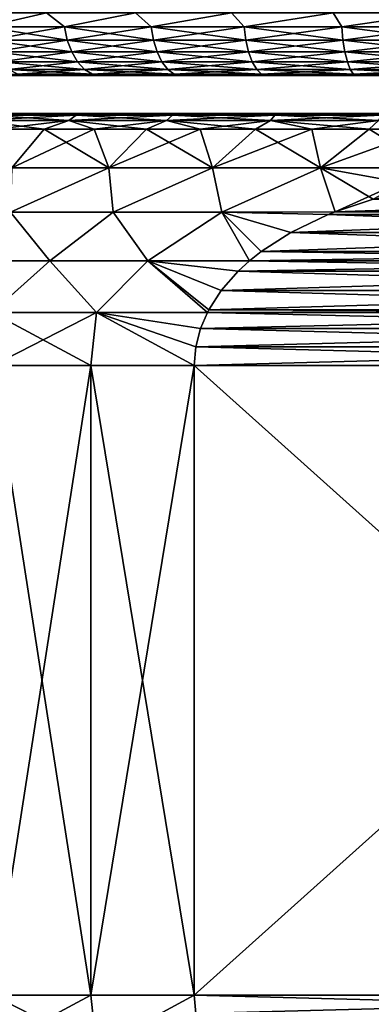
# Model space of a CAD drawing. Header units: metres. Extents: x -147 to 182, y -23 to 81.
# Tile 40 of 212: x -85 to -79, y 35 to 51. Entities that reach past the tile are written whole.
import ezdxf

# ---------------------------------------------------------------- set-up
doc = ezdxf.new("R2010")
doc.units = ezdxf.units.M
doc.layers.add('solid_ORA153_SW0001', color=7, linetype='CONTINUOUS')

msp = doc.modelspace()

# ---------------------------------------------------------------- linework, layer by layer
at = {"layer": 'solid_ORA153_SW0001'}
for points in [[(-85.38195, 50.87748, -9.458316), (-85.692398, 51.099998, -9.192377), (-84.413918, 51.099998, -10.313581)], [(-85.38195, 50.87748, 9.458316), (-84.413918, 51.099998, 10.313581), (-85.692398, 51.099998, 9.192377)], [(-84.126472, 50.87748, -10.496937), (-85.38195, 50.87748, -9.458316), (-84.413918, 51.099998, -10.313581)], [(-85.38195, 50.87748, 9.458316), (-84.126472, 50.87748, 10.496937), (-84.413918, 51.099998, 10.313581)], [(-84.126472, 50.87748, -10.496937), (-84.413918, 51.099998, -10.313581), (-83.000015, 51.099998, -11.258321)], [(-84.126472, 50.87748, 10.496937), (-83.000015, 51.099998, 11.258321), (-84.413918, 51.099998, 10.313581)], [(-82.750717, 50.87748, -11.370016), (-84.126472, 50.87748, -10.496937), (-83.000015, 51.099998, -11.258321)], [(-84.126472, 50.87748, 10.496937), (-82.750717, 50.87748, 11.370016), (-83.000015, 51.099998, 11.258321)], [(-82.750717, 50.87748, -11.370016), (-83.000015, 51.099998, -11.258321), (-81.474899, 51.099998, -12.010429)], [(-82.750717, 50.87748, 11.370016), (-81.474899, 51.099998, 12.010429), (-83.000015, 51.099998, 11.258321)], [(-81.27639, 50.87748, -12.063783), (-82.750717, 50.87748, -11.370016), (-81.474899, 51.099998, -12.010429)], [(-82.750717, 50.87748, 11.370016), (-81.27639, 50.87748, 12.063783), (-81.474899, 51.099998, 12.010429)], [(-81.27639, 50.87748, -12.063783), (-81.474899, 51.099998, -12.010429), (-79.864655, 51.099998, -12.557034)], [(-81.27639, 50.87748, 12.063783), (-79.864655, 51.099998, 12.557034), (-81.474899, 51.099998, 12.010429)], [(-79.72673, 50.87748, -12.567297), (-81.27639, 50.87748, -12.063783), (-79.864655, 51.099998, -12.557034)], [(-81.27639, 50.87748, 12.063783), (-79.72673, 50.87748, 12.567297), (-79.864655, 51.099998, 12.557034)], [(-79.72673, 50.87748, -12.567297), (-79.864655, 51.099998, -12.557034), (-78.196846, 51.099998, -12.888783)], [(-79.72673, 50.87748, 12.567297), (-78.196846, 51.099998, 12.888783), (-79.864655, 51.099998, 12.557034)], [(-78.12619, 50.87748, -12.872617), (-79.72673, 50.87748, -12.567297), (-78.196846, 51.099998, -12.888783)], [(-79.72673, 50.87748, 12.567297), (-78.12619, 50.87748, 12.872617), (-78.196846, 51.099998, 12.888783)], [(-84.082939, 50.665913, 10.437024), (-84.126472, 50.87748, 10.496937), (-85.38195, 50.87748, 9.458316)], [(-85.331253, 50.665913, 9.40433), (-84.082939, 50.665913, 10.437024), (-85.38195, 50.87748, 9.458316)], [(-85.331253, 50.665913, -9.40433), (-85.38195, 50.87748, -9.458316), (-84.126472, 50.87748, -10.496937)], [(-84.082939, 50.665913, -10.437024), (-85.331253, 50.665913, -9.40433), (-84.126472, 50.87748, -10.496937)], [(-82.715042, 50.665913, 11.30512), (-82.750717, 50.87748, 11.370016), (-84.126472, 50.87748, 10.496937)], [(-84.082939, 50.665913, 10.437024), (-82.715042, 50.665913, 11.30512), (-84.126472, 50.87748, 10.496937)], [(-84.082939, 50.665913, -10.437024), (-84.126472, 50.87748, -10.496937), (-82.750717, 50.87748, -11.370016)], [(-82.715042, 50.665913, -11.30512), (-84.082939, 50.665913, -10.437024), (-82.750717, 50.87748, -11.370016)], [(-81.24913, 50.665913, 11.994927), (-81.27639, 50.87748, 12.063783), (-82.750717, 50.87748, 11.370016)], [(-82.715042, 50.665913, 11.30512), (-81.24913, 50.665913, 11.994927), (-82.750717, 50.87748, 11.370016)], [(-82.715042, 50.665913, -11.30512), (-82.750717, 50.87748, -11.370016), (-81.27639, 50.87748, -12.063783)], [(-81.24913, 50.665913, -11.994927), (-82.715042, 50.665913, -11.30512), (-81.27639, 50.87748, -12.063783)], [(-79.708313, 50.665913, 12.495567), (-79.72673, 50.87748, 12.567297), (-81.27639, 50.87748, 12.063783)], [(-81.24913, 50.665913, 11.994927), (-79.708313, 50.665913, 12.495567), (-81.27639, 50.87748, 12.063783)], [(-81.24913, 50.665913, -11.994927), (-81.27639, 50.87748, -12.063783), (-79.72673, 50.87748, -12.567297)], [(-79.708313, 50.665913, -12.495567), (-81.24913, 50.665913, -11.994927), (-79.72673, 50.87748, -12.567297)], [(-78.116905, 50.665913, 12.799144), (-78.12619, 50.87748, 12.872617), (-79.72673, 50.87748, 12.567297)], [(-79.708313, 50.665913, 12.495567), (-78.116905, 50.665913, 12.799144), (-79.72673, 50.87748, 12.567297)], [(-79.708313, 50.665913, -12.495567), (-79.72673, 50.87748, -12.567297), (-78.12619, 50.87748, -12.872617)], [(-78.116905, 50.665913, -12.799144), (-79.708313, 50.665913, -12.495567), (-78.12619, 50.87748, -12.872617)], [(-84.01281, 50.476158, 10.340492), (-84.082939, 50.665913, 10.437024), (-85.331253, 50.665913, 9.40433)], [(-85.249573, 50.476158, 9.31735), (-84.01281, 50.476158, 10.340492), (-85.331253, 50.665913, 9.40433)], [(-85.249573, 50.476158, -9.31735), (-85.331253, 50.665913, -9.40433), (-84.082939, 50.665913, -10.437024)], [(-84.01281, 50.476158, -10.340492), (-85.249573, 50.476158, -9.31735), (-84.082939, 50.665913, -10.437024)], [(-82.657562, 50.476158, 11.200559), (-82.715042, 50.665913, 11.30512), (-84.082939, 50.665913, 10.437024)], [(-84.01281, 50.476158, 10.340492), (-82.657562, 50.476158, 11.200559), (-84.082939, 50.665913, 10.437024)], [(-84.01281, 50.476158, -10.340492), (-84.082939, 50.665913, -10.437024), (-82.715042, 50.665913, -11.30512)], [(-82.657562, 50.476158, -11.200559), (-84.01281, 50.476158, -10.340492), (-82.715042, 50.665913, -11.30512)], [(-81.2052, 50.476158, 11.883986), (-81.24913, 50.665913, 11.994927), (-82.715042, 50.665913, 11.30512)], [(-82.657562, 50.476158, 11.200559), (-81.2052, 50.476158, 11.883986), (-82.715042, 50.665913, 11.30512)], [(-82.657562, 50.476158, -11.200559), (-82.715042, 50.665913, -11.30512), (-81.24913, 50.665913, -11.994927)], [(-81.2052, 50.476158, -11.883986), (-82.657562, 50.476158, -11.200559), (-81.24913, 50.665913, -11.994927)], [(-79.678642, 50.476158, 12.379995), (-79.708313, 50.665913, 12.495567), (-81.24913, 50.665913, 11.994927)], [(-81.2052, 50.476158, 11.883986), (-79.678642, 50.476158, 12.379995), (-81.24913, 50.665913, 11.994927)], [(-81.2052, 50.476158, -11.883986), (-81.24913, 50.665913, -11.994927), (-79.708313, 50.665913, -12.495567)], [(-79.678642, 50.476158, -12.379995), (-81.2052, 50.476158, -11.883986), (-79.708313, 50.665913, -12.495567)], [(-78.101952, 50.476158, 12.680765), (-78.116905, 50.665913, 12.799144), (-79.708313, 50.665913, 12.495567)], [(-79.678642, 50.476158, 12.379995), (-78.101952, 50.476158, 12.680765), (-79.708313, 50.665913, 12.495567)], [(-79.678642, 50.476158, -12.379995), (-79.708313, 50.665913, -12.495567), (-78.116905, 50.665913, -12.799144)], [(-78.101952, 50.476158, -12.680765), (-79.678642, 50.476158, -12.379995), (-78.116905, 50.665913, -12.799144)], [(-83.919594, 50.317749, 10.212192), (-84.01281, 50.476158, 10.340492), (-85.249573, 50.476158, 9.31735)], [(-85.141014, 50.317749, 9.201744), (-83.919594, 50.317749, 10.212192), (-85.249573, 50.476158, 9.31735)], [(-85.141014, 50.317749, -9.201744), (-85.249573, 50.476158, -9.31735), (-84.01281, 50.476158, -10.340492)], [(-83.919594, 50.317749, -10.212192), (-85.141014, 50.317749, -9.201744), (-84.01281, 50.476158, -10.340492)], [(-82.581161, 50.317749, 11.061587), (-82.657562, 50.476158, 11.200559), (-84.01281, 50.476158, 10.340492)], [(-83.919594, 50.317749, 10.212192), (-82.581161, 50.317749, 11.061587), (-84.01281, 50.476158, 10.340492)], [(-83.919594, 50.317749, -10.212192), (-84.01281, 50.476158, -10.340492), (-82.657562, 50.476158, -11.200559)], [(-82.581161, 50.317749, -11.061587), (-83.919594, 50.317749, -10.212192), (-82.657562, 50.476158, -11.200559)], [(-81.14682, 50.317749, 11.736534), (-81.2052, 50.476158, 11.883986), (-82.657562, 50.476158, 11.200559)], [(-82.581161, 50.317749, 11.061587), (-81.14682, 50.317749, 11.736534), (-82.657562, 50.476158, 11.200559)], [(-82.581161, 50.317749, -11.061587), (-82.657562, 50.476158, -11.200559), (-81.2052, 50.476158, -11.883986)], [(-81.14682, 50.317749, -11.736534), (-82.581161, 50.317749, -11.061587), (-81.2052, 50.476158, -11.883986)], [(-79.639206, 50.317749, 12.22639), (-79.678642, 50.476158, 12.379995), (-81.2052, 50.476158, 11.883986)], [(-81.14682, 50.317749, 11.736534), (-79.639206, 50.317749, 12.22639), (-81.2052, 50.476158, 11.883986)], [(-81.14682, 50.317749, -11.736534), (-81.2052, 50.476158, -11.883986), (-79.678642, 50.476158, -12.379995)], [(-79.639206, 50.317749, -12.22639), (-81.14682, 50.317749, -11.736534), (-79.678642, 50.476158, -12.379995)], [(-78.082077, 50.317749, 12.523428), (-78.101952, 50.476158, 12.680765), (-79.678642, 50.476158, 12.379995)], [(-79.639206, 50.317749, 12.22639), (-78.082077, 50.317749, 12.523428), (-79.678642, 50.476158, 12.379995)], [(-79.639206, 50.317749, -12.22639), (-79.678642, 50.476158, -12.379995), (-78.101952, 50.476158, -12.680765)], [(-78.082077, 50.317749, -12.523428), (-79.639206, 50.317749, -12.22639), (-78.101952, 50.476158, -12.680765)], [(-83.807976, 50.198643, 10.058569), (-83.919594, 50.317749, 10.212192), (-85.141014, 50.317749, 9.201744)], [(-85.011024, 50.198643, 9.063321), (-83.807976, 50.198643, 10.058569), (-85.141014, 50.317749, 9.201744)], [(-85.011024, 50.198643, -9.063321), (-85.141014, 50.317749, -9.201744), (-83.919594, 50.317749, -10.212192)], [(-83.807976, 50.198643, -10.058569), (-85.011024, 50.198643, -9.063321), (-83.919594, 50.317749, -10.212192)], [(-83.683571, 50.124825, 9.887342), (-83.807976, 50.198643, 10.058569), (-85.011024, 50.198643, 9.063321)], [(-84.866142, 50.124825, 8.909037), (-83.683571, 50.124825, 9.887342), (-85.011024, 50.198643, 9.063321)], [(-84.866142, 50.124825, -8.909037), (-85.011024, 50.198643, -9.063321), (-83.807976, 50.198643, -10.058569)], [(-83.683571, 50.124825, -9.887342), (-84.866142, 50.124825, -8.909037), (-83.807976, 50.198643, -10.058569)], [(-82.489677, 50.198643, 10.895186), (-82.581161, 50.317749, 11.061587), (-83.919594, 50.317749, 10.212192)], [(-83.807976, 50.198643, 10.058569), (-82.489677, 50.198643, 10.895186), (-83.919594, 50.317749, 10.212192)], [(-83.807976, 50.198643, -10.058569), (-83.919594, 50.317749, -10.212192), (-82.581161, 50.317749, -11.061587)], [(-82.489677, 50.198643, -10.895186), (-83.807976, 50.198643, -10.058569), (-82.581161, 50.317749, -11.061587)], [(-82.387718, 50.124825, 10.709718), (-82.489677, 50.198643, 10.895186), (-83.807976, 50.198643, 10.058569)], [(-83.683571, 50.124825, 9.887342), (-82.387718, 50.124825, 10.709718), (-83.807976, 50.198643, 10.058569)], [(-83.683571, 50.124825, -9.887342), (-83.807976, 50.198643, -10.058569), (-82.489677, 50.198643, -10.895186)], [(-82.387718, 50.124825, -10.709718), (-83.683571, 50.124825, -9.887342), (-82.489677, 50.198643, -10.895186)], [(-81.07692, 50.198643, 11.55998), (-81.14682, 50.317749, 11.736534), (-82.581161, 50.317749, 11.061587)], [(-82.489677, 50.198643, 10.895186), (-81.07692, 50.198643, 11.55998), (-82.581161, 50.317749, 11.061587)], [(-82.489677, 50.198643, -10.895186), (-82.581161, 50.317749, -11.061587), (-81.14682, 50.317749, -11.736534)], [(-81.07692, 50.198643, -11.55998), (-82.489677, 50.198643, -10.895186), (-81.14682, 50.317749, -11.736534)], [(-80.999008, 50.124825, 11.363195), (-81.07692, 50.198643, 11.55998), (-82.489677, 50.198643, 10.895186)], [(-82.387718, 50.124825, 10.709718), (-80.999008, 50.124825, 11.363195), (-82.489677, 50.198643, 10.895186)], [(-82.387718, 50.124825, -10.709718), (-82.489677, 50.198643, -10.895186), (-81.07692, 50.198643, -11.55998)], [(-80.999008, 50.124825, -11.363195), (-82.387718, 50.124825, -10.709718), (-81.07692, 50.198643, -11.55998)], [(-79.59198, 50.198643, 12.042467), (-79.639206, 50.317749, 12.22639), (-81.14682, 50.317749, 11.736534)], [(-81.07692, 50.198643, 11.55998), (-79.59198, 50.198643, 12.042467), (-81.14682, 50.317749, 11.736534)], [(-81.07692, 50.198643, -11.55998), (-81.14682, 50.317749, -11.736534), (-79.639206, 50.317749, -12.22639)], [(-79.59198, 50.198643, -12.042467), (-81.07692, 50.198643, -11.55998), (-79.639206, 50.317749, -12.22639)], [(-79.539345, 50.124825, 11.837468), (-79.59198, 50.198643, 12.042467), (-81.07692, 50.198643, 11.55998)], [(-80.999008, 50.124825, 11.363195), (-79.539345, 50.124825, 11.837468), (-81.07692, 50.198643, 11.55998)], [(-80.999008, 50.124825, -11.363195), (-81.07692, 50.198643, -11.55998), (-79.59198, 50.198643, -12.042467)], [(-79.539345, 50.124825, -11.837468), (-80.999008, 50.124825, -11.363195), (-79.59198, 50.198643, -12.042467)], [(-78.058281, 50.198643, 12.335036), (-78.082077, 50.317749, 12.523428), (-79.639206, 50.317749, 12.22639)], [(-79.59198, 50.198643, 12.042467), (-78.058281, 50.198643, 12.335036), (-79.639206, 50.317749, 12.22639)], [(-79.59198, 50.198643, -12.042467), (-79.639206, 50.317749, -12.22639), (-78.082077, 50.317749, -12.523428)], [(-78.058281, 50.198643, -12.335036), (-79.59198, 50.198643, -12.042467), (-78.082077, 50.317749, -12.523428)], [(-78.031754, 50.124825, 12.125057), (-78.058281, 50.198643, 12.335036), (-79.59198, 50.198643, 12.042467)], [(-79.539345, 50.124825, 11.837468), (-78.031754, 50.124825, 12.125057), (-79.59198, 50.198643, 12.042467)], [(-79.539345, 50.124825, -11.837468), (-79.59198, 50.198643, -12.042467), (-78.058281, 50.198643, -12.335036)], [(-78.031754, 50.124825, -12.125057), (-79.539345, 50.124825, -11.837468), (-78.058281, 50.198643, -12.335036)], [(-84.866142, 50.124825, -8.909037), (-84.688255, 50.099998, -8.772253), (-85.267982, 50.099998, -8.19283)], [(-85.267975, 50.099998, 8.19284), (-85.267982, 50.099998, -8.19283), (-84.688255, 50.099998, -8.772253)], [(-84.866142, 50.124825, 8.909037), (-85.267975, 50.099998, 8.19284), (-84.688248, 50.099998, 8.772262)], [(-84.688248, 50.099998, 8.772262), (-85.267975, 50.099998, 8.19284), (-84.688255, 50.099998, -8.772253)], [(-83.683571, 50.124825, -9.887342), (-84.688255, 50.099998, -8.772253), (-84.866142, 50.124825, -8.909037)], [(-84.866142, 50.124825, 8.909037), (-84.688248, 50.099998, 8.772262), (-84.070313, 50.099998, 9.310763)], [(-84.866142, 50.124825, 8.909037), (-84.070313, 50.099998, 9.310763), (-83.683571, 50.124825, 9.887342)], [(-83.683571, 50.124825, -9.887342), (-84.070328, 50.099998, -9.310755), (-84.688255, 50.099998, -8.772253)], [(-84.688248, 50.099998, 8.772262), (-84.688255, 50.099998, -8.772253), (-84.070328, 50.099998, -9.310755)], [(-84.070313, 50.099998, 9.310763), (-84.688248, 50.099998, 8.772262), (-84.070328, 50.099998, -9.310755)], [(-83.683571, 50.124825, -9.887342), (-83.417091, 50.099998, -9.805808), (-84.070328, 50.099998, -9.310755)], [(-84.070313, 50.099998, 9.310763), (-84.070328, 50.099998, -9.310755), (-83.417091, 50.099998, -9.805808)], [(-83.683571, 50.124825, 9.887342), (-84.070313, 50.099998, 9.310763), (-83.417076, 50.099998, 9.805816)], [(-83.417076, 50.099998, 9.805816), (-84.070313, 50.099998, 9.310763), (-83.417091, 50.099998, -9.805808)], [(-82.387718, 50.124825, -10.709718), (-83.417091, 50.099998, -9.805808), (-83.683571, 50.124825, -9.887342)], [(-83.683571, 50.124825, 9.887342), (-83.417076, 50.099998, 9.805816), (-82.731453, 50.099998, 10.255191)], [(-83.683571, 50.124825, 9.887342), (-82.731453, 50.099998, 10.255191), (-82.387718, 50.124825, 10.709718)], [(-82.387718, 50.124825, -10.709718), (-82.731468, 50.099998, -10.255183), (-83.417091, 50.099998, -9.805808)], [(-83.417076, 50.099998, 9.805816), (-83.417091, 50.099998, -9.805808), (-82.731468, 50.099998, -10.255183)], [(-82.731453, 50.099998, 10.255191), (-83.417076, 50.099998, 9.805816), (-82.731468, 50.099998, -10.255183)], [(-82.387718, 50.124825, -10.709718), (-82.0168, 50.099998, -10.656684), (-82.731468, 50.099998, -10.255183)], [(-82.731453, 50.099998, 10.255191), (-82.731468, 50.099998, -10.255183), (-82.0168, 50.099998, -10.656684)], [(-82.387718, 50.124825, 10.709718), (-82.731453, 50.099998, 10.255191), (-82.016785, 50.099998, 10.65669)], [(-82.016785, 50.099998, 10.65669), (-82.731453, 50.099998, 10.255191), (-82.0168, 50.099998, -10.656684)], [(-80.999008, 50.124825, -11.363195), (-82.0168, 50.099998, -10.656684), (-82.387718, 50.124825, -10.709718)], [(-82.387718, 50.124825, 10.709718), (-82.016785, 50.099998, 10.65669), (-81.276703, 50.099998, 11.008321)], [(-82.387718, 50.124825, 10.709718), (-81.276703, 50.099998, 11.008321), (-80.999008, 50.124825, 11.363195)], [(-80.999008, 50.124825, -11.363195), (-81.276711, 50.099998, -11.008316), (-82.0168, 50.099998, -10.656684)], [(-82.016785, 50.099998, 10.65669), (-82.0168, 50.099998, -10.656684), (-81.276711, 50.099998, -11.008316)], [(-81.276703, 50.099998, 11.008321), (-82.016785, 50.099998, 10.65669), (-81.276711, 50.099998, -11.008316)], [(-80.999008, 50.124825, -11.363195), (-80.514366, 50.099998, -11.308618), (-81.276711, 50.099998, -11.008316)], [(-81.276703, 50.099998, 11.008321), (-81.276711, 50.099998, -11.008316), (-80.514366, 50.099998, -11.308618)], [(-80.999008, 50.124825, 11.363195), (-81.276703, 50.099998, 11.008321), (-80.514351, 50.099998, 11.308621)], [(-80.514351, 50.099998, 11.308621), (-81.276703, 50.099998, 11.008321), (-80.514366, 50.099998, -11.308618)], [(-79.539345, 50.124825, -11.837468), (-80.514366, 50.099998, -11.308618), (-80.999008, 50.124825, -11.363195)], [(-80.999008, 50.124825, 11.363195), (-80.514351, 50.099998, 11.308621), (-79.732742, 50.099998, 11.556355)], [(-80.999008, 50.124825, 11.363195), (-79.732742, 50.099998, 11.556355), (-79.539345, 50.124825, 11.837468)], [(-79.539345, 50.124825, -11.837468), (-79.732758, 50.099998, -11.556351), (-80.514366, 50.099998, -11.308618)], [(-80.514351, 50.099998, 11.308621), (-80.514366, 50.099998, -11.308618), (-79.732758, 50.099998, -11.556351)], [(-79.732742, 50.099998, 11.556355), (-80.514351, 50.099998, 11.308621), (-79.732758, 50.099998, -11.556351)], [(-79.539345, 50.124825, -11.837468), (-78.935699, 50.099998, -11.750207), (-79.732758, 50.099998, -11.556351)], [(-79.732742, 50.099998, 11.556355), (-79.732758, 50.099998, -11.556351), (-78.935699, 50.099998, -11.750207)], [(-79.539345, 50.124825, 11.837468), (-79.732742, 50.099998, 11.556355), (-78.935692, 50.099998, 11.75021)], [(-78.935692, 50.099998, 11.75021), (-79.732742, 50.099998, 11.556355), (-78.935699, 50.099998, -11.750207)], [(-78.031754, 50.124825, -12.125057), (-78.935699, 50.099998, -11.750207), (-79.539345, 50.124825, -11.837468)], [(-79.539345, 50.124825, 11.837468), (-78.935692, 50.099998, 11.75021), (-78.127876, 50.099998, 11.88907)], [(-79.539345, 50.124825, 11.837468), (-78.127876, 50.099998, 11.88907), (-78.031754, 50.124825, 12.125057)], [(-62.970413, 49.5, -1.776726), (-90.029587, 49.5, -1.776726), (-90.145752, 49.5)], [(-62.854248, 49.5), (-62.970413, 49.5, -1.776726), (-90.145752, 49.5)], [(-90.029587, 49.5, 1.776726), (-62.854248, 49.5), (-90.145752, 49.5)], [(-63.318268, 49.5, -3.528239), (-89.681732, 49.5, -3.528239), (-90.029587, 49.5, -1.776726)], [(-62.970413, 49.5, -1.776726), (-63.318268, 49.5, -3.528239), (-90.029587, 49.5, -1.776726)], [(-90.029587, 49.5, 1.776726), (-62.970413, 49.5, 1.776726), (-62.854248, 49.5)], [(-90.029587, 49.5, 1.776726), (-89.681732, 49.5, 3.528239), (-62.970413, 49.5, 1.776726)], [(-63.891602, 49.5, -5.2187), (-89.108398, 49.5, -5.2187), (-89.681732, 49.5, -3.528239)], [(-63.318268, 49.5, -3.528239), (-63.891602, 49.5, -5.2187), (-89.681732, 49.5, -3.528239)], [(-89.681732, 49.5, 3.528239), (-63.318268, 49.5, 3.528239), (-62.970413, 49.5, 1.776726)], [(-89.681732, 49.5, 3.528239), (-89.108398, 49.5, 5.2187), (-63.318268, 49.5, 3.528239)], [(-64.680893, 49.5, -6.820203), (-88.319107, 49.5, -6.820203), (-89.108398, 49.5, -5.2187)], [(-63.891602, 49.5, -5.2187), (-64.680893, 49.5, -6.820203), (-89.108398, 49.5, -5.2187)], [(-89.108398, 49.5, 5.2187), (-63.891602, 49.5, 5.2187), (-63.318268, 49.5, 3.528239)], [(-89.108398, 49.5, 5.2187), (-88.319107, 49.5, 6.820203), (-63.891602, 49.5, 5.2187)], [(-65.672417, 49.5, -8.304816), (-87.327583, 49.5, -8.304816), (-88.319107, 49.5, -6.820203)], [(-64.680893, 49.5, -6.820203), (-65.672417, 49.5, -8.304816), (-88.319107, 49.5, -6.820203)], [(-88.319107, 49.5, 6.820203), (-64.680893, 49.5, 6.820203), (-63.891602, 49.5, 5.2187)], [(-88.319107, 49.5, 6.820203), (-87.327583, 49.5, 8.304816), (-64.680893, 49.5, 6.820203)], [(-66.849365, 49.5, -9.64737), (-86.150635, 49.5, -9.64737), (-87.327583, 49.5, -8.304816)], [(-65.672417, 49.5, -8.304816), (-66.849365, 49.5, -9.64737), (-87.327583, 49.5, -8.304816)], [(-87.327583, 49.5, 8.304816), (-65.672417, 49.5, 8.304816), (-64.680893, 49.5, 6.820203)], [(-87.327583, 49.5, 8.304816), (-86.150635, 49.5, 9.64737), (-65.672417, 49.5, 8.304816)], [(-68.191437, 49.5, -10.824704), (-84.808563, 49.5, -10.824704), (-86.150635, 49.5, -9.64737)], [(-85.350212, 49.471123, -10.698067), (-86.150635, 49.5, -9.64737), (-84.808563, 49.5, -10.824704)], [(-66.849365, 49.5, -9.64737), (-68.191437, 49.5, -10.824704), (-86.150635, 49.5, -9.64737)], [(-86.150635, 49.5, 9.64737), (-66.849365, 49.5, 9.64737), (-65.672417, 49.5, 8.304816)], [(-86.150635, 49.5, 9.64737), (-84.808563, 49.5, 10.824704), (-66.849365, 49.5, 9.64737)], [(-85.350212, 49.471123, 10.698067), (-84.808563, 49.5, 10.824704), (-86.150635, 49.5, 9.64737)], [(-83.939598, 49.471123, -11.722936), (-84.060173, 49.38604, -11.912927), (-85.493645, 49.38604, -10.871449)], [(-85.350212, 49.471123, -10.698067), (-83.939598, 49.471123, -11.722936), (-85.493645, 49.38604, -10.871449)], [(-85.350212, 49.471123, 10.698067), (-85.493645, 49.38604, 10.871449), (-84.060173, 49.38604, 11.912927)], [(-85.350212, 49.471123, -10.698067), (-84.808563, 49.5, -10.824704), (-83.939598, 49.471123, -11.722936)], [(-83.939598, 49.471123, 11.722936), (-84.808563, 49.5, 10.824704), (-85.350212, 49.471123, 10.698067)], [(-83.939598, 49.471123, 11.722936), (-85.350212, 49.471123, 10.698067), (-84.060173, 49.38604, 11.912927)], [(-69.675774, 49.5, -11.816789), (-83.324226, 49.5, -11.816789), (-84.808563, 49.5, -10.824704)], [(-83.939598, 49.471123, -11.722936), (-84.808563, 49.5, -10.824704), (-83.324226, 49.5, -11.816789)], [(-68.191437, 49.5, -10.824704), (-69.675774, 49.5, -11.816789), (-84.808563, 49.5, -10.824704)], [(-84.808563, 49.5, 10.824704), (-68.191437, 49.5, 10.824704), (-66.849365, 49.5, 9.64737)], [(-84.808563, 49.5, 10.824704), (-83.324226, 49.5, 11.816789), (-68.191437, 49.5, 10.824704)], [(-83.939598, 49.471123, 11.722936), (-83.324226, 49.5, 11.816789), (-84.808563, 49.5, 10.824704)], [(-82.411667, 49.471123, -12.562925), (-82.507477, 49.38604, -12.766531), (-84.060173, 49.38604, -11.912927)], [(-83.939598, 49.471123, -11.722936), (-82.411667, 49.471123, -12.562925), (-84.060173, 49.38604, -11.912927)], [(-83.939598, 49.471123, 11.722936), (-84.060173, 49.38604, 11.912927), (-82.507477, 49.38604, 12.766531)], [(-83.939598, 49.471123, -11.722936), (-83.324226, 49.5, -11.816789), (-82.411667, 49.471123, -12.562925)], [(-82.411667, 49.471123, 12.562925), (-83.324226, 49.5, 11.816789), (-83.939598, 49.471123, 11.722936)], [(-82.411667, 49.471123, 12.562925), (-83.939598, 49.471123, 11.722936), (-82.507477, 49.38604, 12.766531)], [(-71.276932, 49.5, -12.606587), (-81.723068, 49.5, -12.606587), (-83.324226, 49.5, -11.816789)], [(-82.411667, 49.471123, -12.562925), (-83.324226, 49.5, -11.816789), (-81.723068, 49.5, -12.606587)], [(-69.675774, 49.5, -11.816789), (-71.276932, 49.5, -12.606587), (-83.324226, 49.5, -11.816789)], [(-83.324226, 49.5, 11.816789), (-69.675774, 49.5, 11.816789), (-68.191437, 49.5, 10.824704)], [(-83.324226, 49.5, 11.816789), (-81.723068, 49.5, 12.606587), (-69.675774, 49.5, 11.816789)], [(-82.411667, 49.471123, 12.562925), (-81.723068, 49.5, 12.606587), (-83.324226, 49.5, 11.816789)], [(-80.790497, 49.471123, -13.204791), (-80.860031, 49.38604, -13.418798), (-82.507477, 49.38604, -12.766531)], [(-82.411667, 49.471123, -12.562925), (-80.790497, 49.471123, -13.204791), (-82.507477, 49.38604, -12.766531)], [(-82.411667, 49.471123, 12.562925), (-82.507477, 49.38604, 12.766531), (-80.860031, 49.38604, 13.418798)], [(-82.411667, 49.471123, -12.562925), (-81.723068, 49.5, -12.606587), (-80.790497, 49.471123, -13.204791)], [(-80.790497, 49.471123, 13.204791), (-81.723068, 49.5, 12.606587), (-82.411667, 49.471123, 12.562925)], [(-80.790497, 49.471123, 13.204791), (-82.411667, 49.471123, 12.562925), (-80.860031, 49.38604, 13.418798)], [(-72.967445, 49.5, -13.180574), (-80.032555, 49.5, -13.180574), (-81.723068, 49.5, -12.606587)], [(-80.790497, 49.471123, -13.204791), (-81.723068, 49.5, -12.606587), (-80.032555, 49.5, -13.180574)], [(-71.276932, 49.5, -12.606587), (-72.967445, 49.5, -13.180574), (-81.723068, 49.5, -12.606587)], [(-81.723068, 49.5, 12.606587), (-71.276932, 49.5, 12.606587), (-69.675774, 49.5, 11.816789)], [(-81.723068, 49.5, 12.606587), (-80.032555, 49.5, 13.180574), (-71.276932, 49.5, 12.606587)], [(-80.790497, 49.471123, 13.204791), (-80.032555, 49.5, 13.180574), (-81.723068, 49.5, 12.606587)], [(-79.101669, 49.471123, -13.63841), (-79.143829, 49.38604, -13.859445), (-80.860031, 49.38604, -13.418798)], [(-80.790497, 49.471123, -13.204791), (-79.101669, 49.471123, -13.63841), (-80.860031, 49.38604, -13.418798)], [(-80.790497, 49.471123, 13.204791), (-80.860031, 49.38604, 13.418798), (-79.143829, 49.38604, 13.859445)], [(-80.790497, 49.471123, -13.204791), (-80.032555, 49.5, -13.180574), (-79.101669, 49.471123, -13.63841)], [(-79.101669, 49.471123, 13.63841), (-80.032555, 49.5, 13.180574), (-80.790497, 49.471123, 13.204791)], [(-79.101669, 49.471123, 13.63841), (-80.790497, 49.471123, 13.204791), (-79.143829, 49.38604, 13.859445)], [(-74.718506, 49.5, -13.528962), (-78.281494, 49.5, -13.528962), (-80.032555, 49.5, -13.180574)], [(-79.101669, 49.471123, -13.63841), (-80.032555, 49.5, -13.180574), (-78.281494, 49.5, -13.528962)], [(-72.967445, 49.5, -13.180574), (-74.718506, 49.5, -13.528962), (-80.032555, 49.5, -13.180574)], [(-80.032555, 49.5, 13.180574), (-72.967445, 49.5, 13.180574), (-71.276932, 49.5, 12.606587)], [(-80.032555, 49.5, 13.180574), (-78.281494, 49.5, 13.528962), (-72.967445, 49.5, 13.180574)], [(-79.101669, 49.471123, 13.63841), (-78.281494, 49.5, 13.528962), (-80.032555, 49.5, 13.180574)], [(-85.493645, 49.38604, -10.871449), (-84.060173, 49.38604, -11.912927), (-85.209663, 49.25, -11.350657)], [(-85.493645, 49.38604, 10.871449), (-85.209663, 49.25, 11.350657), (-84.448647, 49.25, 11.895993)], [(-84.060173, 49.38604, 11.912927), (-85.493645, 49.38604, 10.871449), (-84.448647, 49.25, 11.895993)], [(-84.060173, 49.38604, -11.912927), (-84.448647, 49.25, -11.895993), (-85.209663, 49.25, -11.350657)], [(-85.209663, 49.25, -11.350657), (-84.448647, 49.25, -11.895993), (-84.960037, 48.637936, -12.256479)], [(-84.448647, 49.25, 11.895993), (-85.209663, 49.25, 11.350657), (-84.960037, 48.637936, 12.256479)], [(-83.653595, 49.25, -12.390389), (-83.420998, 48.637936, -13.18686), (-84.960037, 48.637936, -12.256479)], [(-84.448647, 49.25, -11.895993), (-83.653595, 49.25, -12.390389), (-84.960037, 48.637936, -12.256479)], [(-84.448647, 49.25, 11.895993), (-84.960037, 48.637936, 12.256479), (-83.420998, 48.637936, 13.18686)], [(-84.060173, 49.38604, -11.912927), (-83.653595, 49.25, -12.390389), (-84.448647, 49.25, -11.895993)], [(-84.060173, 49.38604, 11.912927), (-84.448647, 49.25, 11.895993), (-83.653595, 49.25, 12.390389)], [(-83.653595, 49.25, 12.390389), (-84.448647, 49.25, 11.895993), (-83.420998, 48.637936, 13.18686)], [(-84.060173, 49.38604, -11.912927), (-82.507477, 49.38604, -12.766531), (-83.653595, 49.25, -12.390389)], [(-84.060173, 49.38604, 11.912927), (-83.653595, 49.25, 12.390389), (-82.827911, 49.25, 12.831728)], [(-82.507477, 49.38604, 12.766531), (-84.060173, 49.38604, 11.912927), (-82.827911, 49.25, 12.831728)], [(-82.507477, 49.38604, -12.766531), (-82.827911, 49.25, -12.831728), (-83.653595, 49.25, -12.390389)], [(-83.653595, 49.25, -12.390389), (-82.827911, 49.25, -12.831728), (-83.420998, 48.637936, -13.18686)], [(-82.827911, 49.25, 12.831728), (-83.653595, 49.25, 12.390389), (-83.420998, 48.637936, 13.18686)], [(-81.975121, 49.25, -13.21812), (-81.781036, 48.637936, -13.924948), (-83.420998, 48.637936, -13.18686)], [(-82.827911, 49.25, -12.831728), (-81.975121, 49.25, -13.21812), (-83.420998, 48.637936, -13.18686)], [(-82.827911, 49.25, 12.831728), (-83.420998, 48.637936, 13.18686), (-81.781036, 48.637936, 13.924948)], [(-82.507477, 49.38604, -12.766531), (-81.975121, 49.25, -13.21812), (-82.827911, 49.25, -12.831728)], [(-82.507477, 49.38604, 12.766531), (-82.827911, 49.25, 12.831728), (-81.975121, 49.25, 13.21812)], [(-81.975121, 49.25, 13.21812), (-82.827911, 49.25, 12.831728), (-81.781036, 48.637936, 13.924948)], [(-82.507477, 49.38604, -12.766531), (-80.860031, 49.38604, -13.418798), (-81.975121, 49.25, -13.21812)], [(-82.507477, 49.38604, 12.766531), (-81.975121, 49.25, 13.21812), (-81.098892, 49.25, 13.547909)], [(-80.860031, 49.38604, 13.418798), (-82.507477, 49.38604, 12.766531), (-81.098892, 49.25, 13.547909)], [(-80.860031, 49.38604, -13.418798), (-81.098892, 49.25, -13.547909), (-81.975121, 49.25, -13.21812)], [(-81.975121, 49.25, -13.21812), (-81.098892, 49.25, -13.547909), (-81.781036, 48.637936, -13.924948)], [(-81.098892, 49.25, 13.547909), (-81.975121, 49.25, 13.21812), (-81.781036, 48.637936, 13.924948)], [(-80.202972, 49.25, -13.819683), (-80.064064, 48.637936, -14.459977), (-81.781036, 48.637936, -13.924948)], [(-81.098892, 49.25, -13.547909), (-80.202972, 49.25, -13.819683), (-81.781036, 48.637936, -13.924948)], [(-81.098892, 49.25, 13.547909), (-81.781036, 48.637936, 13.924948), (-80.064064, 48.637936, 14.459977)], [(-80.860031, 49.38604, -13.418798), (-80.202972, 49.25, -13.819683), (-81.098892, 49.25, -13.547909)], [(-80.860031, 49.38604, 13.418798), (-81.098892, 49.25, 13.547909), (-80.202972, 49.25, 13.819683)], [(-80.202972, 49.25, 13.819683), (-81.098892, 49.25, 13.547909), (-80.064064, 48.637936, 14.459977)], [(-80.860031, 49.38604, -13.418798), (-79.143829, 49.38604, -13.859445), (-80.202972, 49.25, -13.819683)], [(-80.860031, 49.38604, 13.418798), (-80.202972, 49.25, 13.819683), (-79.291191, 49.25, 14.032281)], [(-79.143829, 49.38604, 13.859445), (-80.860031, 49.38604, 13.418798), (-79.291191, 49.25, 14.032281)], [(-79.143829, 49.38604, -13.859445), (-79.291191, 49.25, -14.032281), (-80.202972, 49.25, -13.819683)], [(-80.202972, 49.25, -13.819683), (-79.291191, 49.25, -14.032281), (-80.064064, 48.637936, -14.459977)], [(-79.291191, 49.25, 14.032281), (-80.202972, 49.25, 13.819683), (-80.064064, 48.637936, 14.459977)], [(-78.367462, 49.25, -14.184789), (-78.29512, 48.637936, -14.784148), (-80.064064, 48.637936, -14.459977)], [(-79.291191, 49.25, -14.032281), (-78.367462, 49.25, -14.184789), (-80.064064, 48.637936, -14.459977)], [(-79.291191, 49.25, 14.032281), (-80.064064, 48.637936, 14.459977), (-78.29512, 48.637936, 14.784148)], [(-79.143829, 49.38604, -13.859445), (-78.367462, 49.25, -14.184789), (-79.291191, 49.25, -14.032281)], [(-79.143829, 49.38604, 13.859445), (-79.291191, 49.25, 14.032281), (-78.367462, 49.25, 14.184789)], [(-78.367462, 49.25, 14.184789), (-79.291191, 49.25, 14.032281), (-78.29512, 48.637936, 14.784148)], [(-83.420998, 48.637936, -13.18686), (-83.356239, 47.93507, -13.752665), (-84.98204, 47.93507, -12.814007)], [(-84.960037, 48.637936, -12.256479), (-83.420998, 48.637936, -13.18686), (-84.98204, 47.93507, -12.814007)], [(-84.98204, 47.93507, 12.814007), (-83.420998, 48.637936, 13.18686), (-84.960037, 48.637936, 12.256479)], [(-84.98204, 47.93507, 12.814007), (-83.356239, 47.93507, 13.752665), (-83.420998, 48.637936, 13.18686)], [(-83.420998, 48.637936, -13.18686), (-81.781036, 48.637936, -13.924948), (-83.356239, 47.93507, -13.752665)], [(-83.356239, 47.93507, 13.752665), (-81.781036, 48.637936, 13.924948), (-83.420998, 48.637936, 13.18686)], [(-81.781036, 48.637936, -13.924948), (-81.628113, 47.93507, -14.486073), (-83.356239, 47.93507, -13.752665)], [(-83.356239, 47.93507, 13.752665), (-81.628113, 47.93507, 14.486073), (-81.781036, 48.637936, 13.924948)], [(-81.781036, 48.637936, -13.924948), (-80.064064, 48.637936, -14.459977), (-81.628113, 47.93507, -14.486073)], [(-81.628113, 47.93507, 14.486073), (-80.064064, 48.637936, 14.459977), (-81.781036, 48.637936, 13.924948)], [(-80.064064, 48.637936, -14.459977), (-79.831985, 47.937473, -15), (-81.628113, 47.93507, -14.486073)], [(-81.628113, 47.93507, 14.486073), (-79.831985, 47.937473, 15), (-80.064064, 48.637936, 14.459977)], [(-80.064064, 48.637936, -14.459977), (-78.29512, 48.637936, -14.784148), (-79.831985, 47.937473, -15)], [(-78.398453, 48.333443, 15), (-78.29512, 48.637936, 14.784148), (-80.064064, 48.637936, 14.459977)], [(-79.227737, 48.140354, 15), (-78.398453, 48.333443, 15), (-80.064064, 48.637936, 14.459977)], [(-79.831985, 47.937473, 15), (-79.227737, 48.140354, 15), (-80.064064, 48.637936, 14.459977)], [(-78.29512, 48.637936, -14.784148), (-79.227737, 48.140354, -15), (-79.831985, 47.937473, -15)], [(-73.168015, 47.937473, -15), (-79.831985, 47.937473, -15), (-79.227737, 48.140354, -15)], [(-79.831985, 47.937473, 15), (-73.168015, 47.937473, 15), (-73.772263, 48.140354, 15)], [(-79.831985, 47.937473, 15), (-73.772263, 48.140354, 15), (-79.227737, 48.140354, 15)], [(-84.98204, 47.93507, -12.814007), (-84.357811, 47.162182, -13.610133), (-85.813362, 47.162182, -12.658687)], [(-85.813362, 47.162182, 12.658686), (-84.357811, 47.162182, 13.610133), (-84.98204, 47.93507, 12.814007)], [(-84.98204, 47.93507, -12.814007), (-83.356239, 47.93507, -13.752665), (-84.357811, 47.162182, -13.610133)], [(-84.357811, 47.162182, 13.610133), (-83.356239, 47.93507, 13.752665), (-84.98204, 47.93507, 12.814007)], [(-83.356239, 47.93507, -13.752665), (-82.806061, 47.162182, -14.394948), (-84.357811, 47.162182, -13.610133)], [(-84.357811, 47.162182, 13.610133), (-82.806061, 47.162182, 14.394948), (-83.356239, 47.93507, 13.752665)], [(-83.356239, 47.93507, -13.752665), (-81.628113, 47.93507, -14.486073), (-82.806061, 47.162182, -14.394948)], [(-82.806061, 47.162182, 14.394948), (-81.628113, 47.93507, 14.486073), (-83.356239, 47.93507, 13.752665)], [(-81.628113, 47.93507, -14.486073), (-81.189217, 47.161457, -15), (-82.806061, 47.162182, -14.394948)], [(-82.806061, 47.162182, 14.394948), (-81.189217, 47.161457, 15), (-81.628113, 47.93507, 14.486073)], [(-81.628113, 47.93507, -14.486073), (-79.831985, 47.937473, -15), (-79.941193, 47.893917, -15)], [(-79.941193, 47.893917, 15), (-79.831985, 47.937473, 15), (-81.628113, 47.93507, 14.486073)], [(-81.628113, 47.93507, -14.486073), (-81.006752, 47.306103, -15), (-81.189217, 47.161457, -15)], [(-81.628113, 47.93507, -14.486073), (-80.533424, 47.610344, -15), (-81.006752, 47.306103, -15)], [(-81.628113, 47.93507, -14.486073), (-79.941193, 47.893917, -15), (-80.533424, 47.610344, -15)], [(-80.533424, 47.610344, 15), (-79.941193, 47.893917, 15), (-81.628113, 47.93507, 14.486073)], [(-81.006752, 47.306103, 15), (-80.533424, 47.610344, 15), (-81.628113, 47.93507, 14.486073)], [(-81.189217, 47.161457, 15), (-81.006752, 47.306103, 15), (-81.628113, 47.93507, 14.486073)], [(-72.466576, 47.610344, -15), (-80.533424, 47.610344, -15), (-79.941193, 47.893917, -15)], [(-73.058807, 47.893917, 15), (-79.941193, 47.893917, 15), (-80.533424, 47.610344, 15)], [(-73.058807, 47.893917, 15), (-80.533424, 47.610344, 15), (-72.466576, 47.610344, 15)], [(-73.058807, 47.893917, -15), (-79.941193, 47.893917, -15), (-79.831985, 47.937473, -15)], [(-79.941193, 47.893917, 15), (-73.168015, 47.937473, 15), (-79.831985, 47.937473, 15)], [(-73.058807, 47.893917, 15), (-73.168015, 47.937473, 15), (-79.941193, 47.893917, 15)], [(-72.466576, 47.610344, -15), (-79.941193, 47.893917, -15), (-73.058807, 47.893917, -15)], [(-73.058807, 47.893917, -15), (-79.831985, 47.937473, -15), (-73.168015, 47.937473, -15)], [(-71.993248, 47.306103, -15), (-81.006752, 47.306103, -15), (-80.533424, 47.610344, -15)], [(-72.466576, 47.610344, 15), (-80.533424, 47.610344, 15), (-81.006752, 47.306103, 15)], [(-72.466576, 47.610344, 15), (-81.006752, 47.306103, 15), (-71.993248, 47.306103, 15)], [(-72.466576, 47.610344, -15), (-71.993248, 47.306103, -15), (-80.533424, 47.610344, -15)], [(-71.810783, 47.161457, -15), (-81.189217, 47.161457, -15), (-81.006752, 47.306103, -15)], [(-71.993248, 47.306103, 15), (-81.006752, 47.306103, 15), (-81.189217, 47.161457, 15)], [(-71.993248, 47.306103, 15), (-81.189217, 47.161457, 15), (-71.810783, 47.161457, 15)], [(-71.993248, 47.306103, -15), (-71.810783, 47.161457, -15), (-81.006752, 47.306103, -15)], [(-85.813362, 47.162182, -12.658687), (-84.357811, 47.162182, -13.610133), (-85.28006, 46.341496, -13.29035)], [(-85.28006, 46.341496, 13.29035), (-84.357811, 47.162182, 13.610133), (-85.813362, 47.162182, 12.658686)], [(-84.357811, 47.162182, -13.610133), (-83.619751, 46.341496, -14.248929), (-85.28006, 46.341496, -13.29035)], [(-85.28006, 46.341496, 13.29035), (-83.619751, 46.341496, 14.248929), (-84.357811, 47.162182, 13.610133)], [(-84.357811, 47.162182, -13.610133), (-82.806061, 47.162182, -14.394948), (-83.619751, 46.341496, -14.248929)], [(-83.619751, 46.341496, 14.248929), (-82.806061, 47.162182, 14.394948), (-84.357811, 47.162182, 13.610133)], [(-82.806061, 47.162182, -14.394948), (-81.859612, 46.341057, -15), (-83.619751, 46.341496, -14.248929)], [(-83.619751, 46.341496, 14.248929), (-81.859612, 46.341057, 15), (-82.806061, 47.162182, 14.394948)], [(-82.806061, 47.162182, -14.394948), (-81.837486, 46.383469, -15), (-81.859612, 46.341057, -15)], [(-82.806061, 47.162182, -14.394948), (-81.642578, 46.687027, -15), (-81.837486, 46.383469, -15)], [(-82.806061, 47.162182, -14.394948), (-81.37114, 46.995483, -15), (-81.642578, 46.687027, -15)], [(-82.806061, 47.162182, -14.394948), (-81.189217, 47.161457, -15), (-81.37114, 46.995483, -15)], [(-81.37114, 46.995483, 15), (-81.189217, 47.161457, 15), (-82.806061, 47.162182, 14.394948)], [(-81.642578, 46.687027, 15), (-81.37114, 46.995483, 15), (-82.806061, 47.162182, 14.394948)], [(-81.837486, 46.383469, 15), (-81.642578, 46.687027, 15), (-82.806061, 47.162182, 14.394948)], [(-81.859612, 46.341057, 15), (-81.837486, 46.383469, 15), (-82.806061, 47.162182, 14.394948)], [(-71.62886, 46.995483, -15), (-81.37114, 46.995483, -15), (-81.189217, 47.161457, -15)], [(-71.810783, 47.161457, 15), (-81.189217, 47.161457, 15), (-81.37114, 46.995483, 15)], [(-71.810783, 47.161457, 15), (-81.37114, 46.995483, 15), (-71.62886, 46.995483, 15)], [(-71.62886, 46.995483, -15), (-81.189217, 47.161457, -15), (-71.810783, 47.161457, -15)], [(-71.357422, 46.687027, -15), (-81.642578, 46.687027, -15), (-81.37114, 46.995483, -15)], [(-71.62886, 46.995483, 15), (-81.37114, 46.995483, 15), (-81.642578, 46.687027, 15)], [(-71.62886, 46.995483, 15), (-81.642578, 46.687027, 15), (-71.357422, 46.687027, 15)], [(-71.357422, 46.687027, -15), (-81.37114, 46.995483, -15), (-71.62886, 46.995483, -15)], [(-71.162514, 46.383469, -15), (-81.837486, 46.383469, -15), (-81.642578, 46.687027, -15)], [(-71.357422, 46.687027, 15), (-81.642578, 46.687027, 15), (-81.837486, 46.383469, 15)], [(-71.357422, 46.687027, 15), (-81.837486, 46.383469, 15), (-71.162514, 46.383469, 15)], [(-71.357422, 46.687027, -15), (-71.162514, 46.383469, -15), (-81.642578, 46.687027, -15)], [(-85.28006, 46.341496, -13.29035), (-83.619751, 46.341496, -14.248929), (-85.263802, 45.5, -13.3864)], [(-83.71106, 45.5, 14.282878), (-83.619751, 46.341496, 14.248929), (-85.28006, 46.341496, 13.29035)], [(-85.263802, 45.5, 13.3864), (-83.71106, 45.5, 14.282878), (-85.28006, 46.341496, 13.29035)], [(-83.619751, 46.341496, -14.248929), (-83.71106, 45.5, -14.282878), (-85.263802, 45.5, -13.3864)], [(-83.619751, 46.341496, -14.248929), (-82.067764, 45.5, -15), (-83.71106, 45.5, -14.282878)], [(-83.71106, 45.5, 14.282878), (-82.067764, 45.5, 15), (-83.619751, 46.341496, 14.248929)], [(-83.619751, 46.341496, -14.248929), (-82.043266, 45.791573, -15), (-82.067764, 45.5, -15)], [(-83.619751, 46.341496, -14.248929), (-81.968254, 46.085133, -15), (-82.043266, 45.791573, -15)], [(-83.619751, 46.341496, -14.248929), (-81.859612, 46.341057, -15), (-81.968254, 46.085133, -15)], [(-81.968254, 46.085133, 15), (-81.859612, 46.341057, 15), (-83.619751, 46.341496, 14.248929)], [(-82.043266, 45.791573, 15), (-81.968254, 46.085133, 15), (-83.619751, 46.341496, 14.248929)], [(-82.067764, 45.5, 15), (-82.043266, 45.791573, 15), (-83.619751, 46.341496, 14.248929)], [(-71.031746, 46.085133, -15), (-81.968254, 46.085133, -15), (-81.859612, 46.341057, -15)], [(-71.140388, 46.341057, 15), (-81.859612, 46.341057, 15), (-81.968254, 46.085133, 15)], [(-71.140388, 46.341057, 15), (-81.968254, 46.085133, 15), (-71.031746, 46.085133, 15)], [(-71.140388, 46.341057, -15), (-81.859612, 46.341057, -15), (-81.837486, 46.383469, -15)], [(-71.162514, 46.383469, 15), (-81.837486, 46.383469, 15), (-81.859612, 46.341057, 15)], [(-71.162514, 46.383469, 15), (-81.859612, 46.341057, 15), (-71.140388, 46.341057, 15)], [(-71.031746, 46.085133, -15), (-81.859612, 46.341057, -15), (-71.140388, 46.341057, -15)], [(-71.162514, 46.383469, -15), (-71.140388, 46.341057, -15), (-81.837486, 46.383469, -15)], [(-70.956734, 45.791573, -15), (-82.043266, 45.791573, -15), (-81.968254, 46.085133, -15)], [(-71.031746, 46.085133, 15), (-81.968254, 46.085133, 15), (-82.043266, 45.791573, 15)], [(-71.031746, 46.085133, 15), (-82.043266, 45.791573, 15), (-70.956734, 45.791573, 15)], [(-70.956734, 45.791573, -15), (-81.968254, 46.085133, -15), (-71.031746, 46.085133, -15)], [(-70.956734, 45.791573, 15), (-82.067764, 45.5, 15), (-70.932236, 45.5, 15)], [(-70.932236, 45.5, -15), (-82.067764, 45.5, -15), (-82.043266, 45.791573, -15)], [(-70.956734, 45.791573, 15), (-82.043266, 45.791573, 15), (-82.067764, 45.5, 15)], [(-70.956734, 45.791573, -15), (-70.932236, 45.5, -15), (-82.043266, 45.791573, -15)], [(-85.263802, 35.5, -13.3864), (-85.263802, 45.5, -13.3864), (-83.71106, 45.5, -14.282878)], [(-85.263802, 35.5, -13.3864), (-83.71106, 45.5, -14.282878), (-83.71106, 35.5, -14.282878)], [(-83.71106, 35.5, 14.282878), (-83.71106, 45.5, 14.282878), (-85.263802, 45.5, 13.3864)], [(-83.71106, 35.5, 14.282878), (-85.263802, 45.5, 13.3864), (-85.263802, 35.5, 13.3864)], [(-83.71106, 35.5, -14.282878), (-83.71106, 45.5, -14.282878), (-82.067764, 45.5, -15)], [(-83.71106, 35.5, -14.282878), (-82.067764, 45.5, -15), (-82.067764, 35.5, -15)], [(-82.067764, 35.5, 15), (-82.067764, 45.5, 15), (-83.71106, 45.5, 14.282878)], [(-82.067764, 35.5, 15), (-83.71106, 45.5, 14.282878), (-83.71106, 35.5, 14.282878)], [(-82.067764, 35.5, 15), (-70.932236, 35.5, 15), (-70.932236, 45.5, 15)], [(-82.067764, 35.5, 15), (-70.932236, 45.5, 15), (-82.067764, 45.5, 15)], [(-70.932236, 35.5, -15), (-82.067764, 45.5, -15), (-70.932236, 45.5, -15)], [(-70.932236, 35.5, -15), (-82.067764, 35.5, -15), (-82.067764, 45.5, -15)], [(-83.71106, 35.5, -14.282878), (-83.619247, 34.655998, -14.2487), (-85.280113, 34.655998, -13.289802)], [(-85.263802, 35.5, -13.3864), (-83.71106, 35.5, -14.282878), (-85.280113, 34.655998, -13.289802)], [(-85.280113, 34.655998, 13.289802), (-83.619247, 34.655998, 14.2487), (-85.263802, 35.5, 13.3864)], [(-83.619247, 34.655998, 14.2487), (-83.71106, 35.5, 14.282878), (-85.263802, 35.5, 13.3864)], [(-83.71106, 35.5, -14.282878), (-82.067764, 35.5, -15), (-83.619247, 34.655998, -14.2487)], [(-83.619247, 34.655998, 14.2487), (-82.067764, 35.5, 15), (-83.71106, 35.5, 14.282878)], [(-82.067764, 35.5, -15), (-82.043266, 35.208427, -15), (-83.619247, 34.655998, -14.2487)], [(-83.619247, 34.655998, 14.2487), (-82.043266, 35.208427, 15), (-82.067764, 35.5, 15)], [(-82.043266, 35.208427, 15), (-70.932236, 35.5, 15), (-82.067764, 35.5, 15)], [(-70.956734, 35.208427, -15), (-82.043266, 35.208427, -15), (-82.067764, 35.5, -15)], [(-70.956734, 35.208427, -15), (-82.067764, 35.5, -15), (-70.932236, 35.5, -15)], [(-70.956734, 35.208427, 15), (-70.932236, 35.5, 15), (-82.043266, 35.208427, 15)]]:
    msp.add_3dface(points, dxfattribs=at)

doc.saveas('drawing.dxf')
